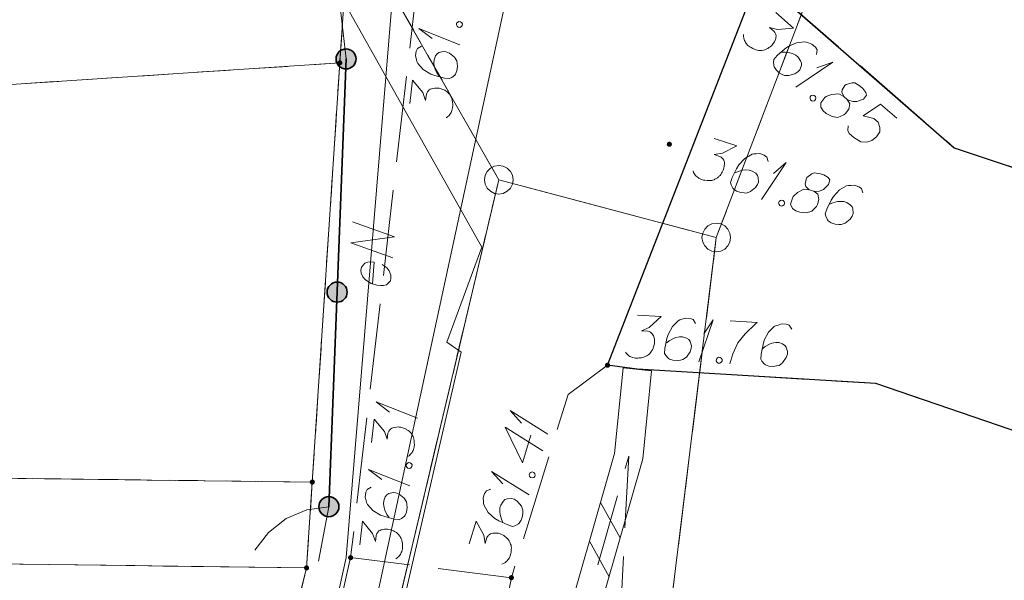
# Model space of a CAD drawing. Header units: metres. Extents: x 5554594 to 5556205, y 5636132 to 5636668.
# Tile 156 of 168: x 5555513 to 5555531, y 5636397 to 5636406. Entities that reach past the tile are written whole.
import ezdxf

# ---------------------------------------------------------------- set-up
doc = ezdxf.new("R2010")
doc.units = ezdxf.units.M
doc.header["$MEASUREMENT"] = 0
doc.header["$XCLIPFRAME"] = 0
for name, pattern in [('03-linia 3 1', [2, 1.5, -0.5]), ('L_0_06', [2, 1.5, -0.5]), ('PRZER1-1', [2, 1, -1]), ('PRZER2_5-1', [3.5, 2.5, -1]), ('PRZER3-1', [4, 3, -1])]:
    doc.linetypes.add(name, pattern=pattern)
for name, color, linetype, lineweight in [('#digitalizacja', 7, 'Continuous', 18), ('#RASTER', 7, 'Continuous', 18), ('#skartowane', 7, 'Continuous', 18)]:
    doc.layers.add(name, color=color, linetype=linetype, lineweight=lineweight)
for name, color, linetype, lineweight, true_color in [('GEPPGD', 96, 'Continuous', 18, 0x008000), ('GESDZI', 18, 'Continuous', 18, 0x0a0909), ('GESKKL', 96, 'PRZER3-1', 18, 0x008000), ('GESUZY', 96, 'PRZER1-1', 18, 0x008000), ('GULENN', 1, 'Continuous', 18, 0xff0000), ('GULENN_O', 1, 'Continuous', 18, 0xff0000)]:
    doc.layers.add(name, color=color, linetype=linetype, lineweight=lineweight, true_color=true_color)
picture_1 = doc.add_image_def('image2.tif', size_in_pixel=(18897, 11811))

# ---------------------------------------------------------------- blocks, each defined once
blk = doc.blocks.new('EPPGS')
at = {"color": 0, "flags": 128}
blk.add_lwpolyline([(0.5, 0), (0.475528, -0.154508), (0.404508, -0.293893), (0.293893, -0.404508), (0.154508, -0.475528), (0, -0.5), (-0.154508, -0.475528), (-0.293893, -0.404508), (-0.404508, -0.293893), (-0.475528, -0.154508), (-0.5, 0), (-0.475528, 0.154508), (-0.404508, 0.293893), (-0.293893, 0.404508), (-0.154508, 0.475528), (0, 0.5), (0.154508, 0.475528), (0.293893, 0.404508), (0.404508, 0.293893), (0.475528, 0.154508), (0.5, 0)], close=True, dxfattribs=at)
blk = doc.blocks.new('EPPGN')
blk.add_hatch(color=0).paths.add_polyline_path([(0, -0.09), (-0.027812, -0.085595), (-0.052901, -0.072812), (-0.072812, -0.052901), (-0.085595, -0.027812), (-0.09, 0), (-0.085595, 0.027812), (-0.072812, 0.052901), (-0.052901, 0.072812), (-0.027812, 0.085595), (0, 0.09), (0.027812, 0.085595), (0.052901, 0.072812), (0.072812, 0.052901), (0.085595, 0.027812), (0.09, 0), (0.085595, -0.027812), (0.072812, -0.052901), (0.052901, -0.072812), (0.027812, -0.085595)])
blk = doc.blocks.new('*U283')
at = {"layer": '#skartowane', "color": 7, "linetype": 'ByBlock', "lineweight": 18}
for q in [(5555520.162, 5636398.234), (5555519.676, 5636398.344)]:
    blk.add_line((5555519.44, 5636398.52), q, dxfattribs=at)
blk = doc.blocks.new('*U284')
at = {"layer": '#skartowane', "color": 7, "linetype": 'ByBlock', "lineweight": 18}
for q in [(5555520.299, 5636399.413), (5555519.812, 5636399.523)]:
    blk.add_line((5555519.577, 5636399.699), q, dxfattribs=at)
blk = doc.blocks.new('*U285')
at = {"layer": '#skartowane', "color": 7, "linetype": 'ByBlock', "lineweight": 18}
for q in [(5555522.248, 5636398.074), (5555521.79, 5636398.271)]:
    blk.add_line((5555521.591, 5636398.487), q, dxfattribs=at)
blk = doc.blocks.new('*U286')
at = {"layer": '#skartowane', "color": 7, "linetype": 'ByBlock', "lineweight": 18}
for q in [(5555522.576, 5636399.134), (5555522.118, 5636399.331)]:
    blk.add_line((5555521.919, 5636399.547), q, dxfattribs=at)
blk = doc.blocks.new('*U287')
at = {"layer": '#skartowane', "color": 7, "linetype": 'ByBlock', "lineweight": 18}
for q in [(5555521.041, 5636405.938), (5555520.554, 5636406.048)]:
    blk.add_line((5555520.319, 5636406.223), q, dxfattribs=at)
blk = doc.blocks.new('*U288')
at = {"layer": '#skartowane', "color": 7, "linetype": 'ByBlock', "lineweight": 18}
for q in [(5555526.911, 5636405.198), (5555527.277, 5636405.537)]:
    blk.add_line((5555527.555, 5636405.631), q, dxfattribs=at)
blk = doc.blocks.new('*U289')
at = {"layer": '#skartowane', "color": 7, "linetype": 'ByBlock', "lineweight": 18}
for q in [(5555526.312, 5636403.235), (5555526.519, 5636403.689)]:
    blk.add_line((5555526.739, 5636403.883), q, dxfattribs=at)
blk = doc.blocks.new('*U290')
at = {"layer": '#skartowane', "color": 7, "linetype": 'ByBlock', "lineweight": 18}
for q in [(5555525.218, 5636400.398), (5555525.301, 5636400.89)]:
    blk.add_line((5555525.464, 5636401.135), q, dxfattribs=at)

msp = doc.modelspace()

# ---------------------------------------------------------------- hatches: boundary and pattern name
at = {"layer": '#skartowane', "linetype": 'Continuous', "lineweight": 35}
h = msp.add_hatch(color=7, dxfattribs=at)
edge = h.paths.add_edge_path()
edge.add_arc((5555519.05, 5636405.69), 0.175, 0, 360)
at = {"layer": '#skartowane', "linetype": 'Continuous', "lineweight": 18}
h = msp.add_hatch(color=7, dxfattribs=at)
edge = h.paths.add_edge_path()
edge.add_arc((5555524.7, 5636404.2), 0.045, 0, 360)
at = {"layer": '#skartowane', "linetype": 'Continuous', "lineweight": 35}
h = msp.add_hatch(color=7, dxfattribs=at)
edge = h.paths.add_edge_path()
edge.add_arc((5555518.894, 5636401.617), 0.175, 0, 360)
at = {"layer": '#skartowane', "linetype": 'Continuous', "lineweight": 18}
h = msp.add_hatch(color=7, dxfattribs=at)
edge = h.paths.add_edge_path()
edge.add_arc((5555523.62, 5636400.34), 0.045, 0, 360)
at = {"layer": '#skartowane', "linetype": 'Continuous', "lineweight": 35}
h = msp.add_hatch(color=7, dxfattribs=at)
edge = h.paths.add_edge_path()
edge.add_arc((5555518.75, 5636397.87), 0.175, 0, 360)
at = {"layer": '#skartowane', "linetype": 'Continuous', "lineweight": 18}
h = msp.add_hatch(color=7, dxfattribs=at)
edge = h.paths.add_edge_path()
edge.add_arc((5555519.13, 5636396.98), 0.045, 0, 360)
h = msp.add_hatch(color=7, dxfattribs=at)
edge = h.paths.add_edge_path()
edge.add_arc((5555521.94, 5636396.63), 0.045, 0, 360)

# ---------------------------------------------------------------- linework, layer by layer
at = {"layer": '#digitalizacja', "color": 36, "linetype": 'Continuous', "lineweight": 18, "true_color": 0x803300}
msp.add_line((5555525.6, 5636424.155), (5555518.151, 5636389.61), dxfattribs=at)
at = {"layer": '#digitalizacja', "color": 5, "linetype": 'Continuous', "lineweight": 18}
msp.add_line((5555521.062, 5636400.568), (5555515.436, 5636376.175), dxfattribs=at)
at = {"layer": '#digitalizacja', "color": 5, "linetype": 'Continuous', "lineweight": 18, "flags": 128}
for points in [[(5555468.916, 5636474.304), (5555508.576, 5636429.685), (5555515.269, 5636413.34), (5555521.42, 5636402.404)], [(5555521.062, 5636400.568), (5555520.813, 5636400.743), (5555521.42, 5636402.404)]]:
    msp.add_lwpolyline(points, dxfattribs=at)
at = {"layer": '#skartowane', "color": 7, "linetype": 'Continuous', "lineweight": 18}
for p, q in [((5555519.05, 5636405.69), (5555518.7, 5636408.83)), ((5555523.891, 5636400.295), (5555524.389, 5636400.245)), ((5555518.57, 5636396.92), (5555518.75, 5636397.87)), ((5555523.499, 5636397.945), (5555523.842, 5636397.327)), ((5555523.304, 5636397.265), (5555523.647, 5636396.647))]:
    msp.add_line(p, q, dxfattribs=at)
at = {"layer": '#skartowane', "color": 7, "linetype": 'Continuous', "lineweight": 35}
msp.add_line((5555518.75, 5636397.87), (5555519.05, 5636405.69), dxfattribs=at)
at = {"layer": '#skartowane', "color": 7, "linetype": '03-linia 3 1', "lineweight": 18}
for p, q in [((5555517.05, 5636387.87), (5555519.13, 5636396.98)), ((5555521.94, 5636396.63), (5555520.02, 5636387.21))]:
    msp.add_line(p, q, dxfattribs=at)
at = {"layer": '#skartowane', "color": 7, "linetype": 'L_0_06', "lineweight": 18, "flags": 128}
msp.add_lwpolyline([(5555523.62, 5636400.34), (5555522.93, 5636399.83), (5555521.94, 5636396.63), (5555519.13, 5636396.98), (5555520.4, 5636407.92), (5555519.76, 5636408.76), (5555518.17, 5636415.97), (5555516.69, 5636419.92), (5555513.22, 5636426.28), (5555507.7, 5636431.28), (5555495.03, 5636442.55), (5555497.55, 5636445.67), (5555510.37, 5636434.83), (5555515.51, 5636430.51), (5555517.4, 5636429.99), (5555519.91, 5636429.73), (5555521.33, 5636430.42), (5555525.04, 5636427.93), (5555526.54, 5636426.97), (5555528.86, 5636426.67), (5555531.07, 5636426.79), (5555533.23, 5636427.66), (5555535.2, 5636426.14), (5555526.67, 5636409.15), (5555526.12, 5636407.57), (5555526.26, 5636407.12), (5555523.62, 5636400.34)], close=True, dxfattribs=at)
at = {"layer": '#skartowane', "color": 7, "linetype": '03-linia 3 1', "lineweight": 18, "flags": 128}
msp.add_lwpolyline([(5555523.62, 5636400.34), (5555524.14, 5636400.27), (5555528.31, 5636400.02), (5555536.85, 5636397.1), (5555537.54, 5636402.4), (5555536.01, 5636402.03), (5555529.68, 5636404.14), (5555526.26, 5636407.12)], dxfattribs=at)
at = {"layer": '#skartowane', "color": 7, "lineweight": 25, "flags": 128}
msp.add_lwpolyline([(5555526.26, 5636407.12), (5555529.68, 5636404.14), (5555536.01, 5636402.03), (5555537.54, 5636402.4), (5555536.85, 5636397.1), (5555528.31, 5636400.02), (5555524.14, 5636400.27), (5555523.62, 5636400.34), (5555526.26, 5636407.12)], close=True, dxfattribs=at)
at = {"layer": '#skartowane', "color": 7, "linetype": 'Continuous', "lineweight": 18, "flags": 128}
for points in [[(5555526.558, 5636406.5), (5555526.87, 5636406.229), (5555526.591, 5636406.205), (5555526.45, 5636406.242), (5555526.531, 5636406.172), (5555526.544, 5636406.152), (5555526.549, 5636406.14), (5555526.555, 5636406.127), (5555526.56, 5636406.115), (5555526.566, 5636406.086), (5555526.563, 5636406.065), (5555526.56, 5636406.044), (5555526.553, 5636406.027), (5555526.535, 5636405.988), (5555526.516, 5636405.957), (5555526.504, 5636405.944), (5555526.489, 5636405.926), (5555526.461, 5636405.903), (5555526.441, 5636405.889), (5555526.421, 5636405.875), (5555526.405, 5636405.866), (5555526.393, 5636405.861), (5555526.381, 5636405.856), (5555526.368, 5636405.851), (5555526.348, 5636405.845), (5555526.319, 5636405.839), (5555526.294, 5636405.837), (5555526.277, 5636405.836), (5555526.256, 5636405.839), (5555526.235, 5636405.842), (5555526.21, 5636405.848), (5555526.197, 5636405.852), (5555526.158, 5636405.87), (5555526.127, 5636405.889), (5555526.106, 5636405.9), (5555526.074, 5636405.927), (5555526.043, 5636405.962), (5555526.033, 5636405.979), (5555526.024, 5636405.995), (5555526.014, 5636406.011), (5555526.009, 5636406.031), (5555526.003, 5636406.052), (5555525.996, 5636406.089), (5555525.998, 5636406.118)], [(5555520.98, 5636406.283), (5555520.983, 5636406.313), (5555520.997, 5636406.329), (5555521.023, 5636406.344), (5555521.052, 5636406.34), (5555521.073, 5636406.32), (5555521.083, 5636406.301), (5555521.08, 5636406.272), (5555521.066, 5636406.256), (5555521.04, 5636406.241), (5555521.011, 5636406.244), (5555520.99, 5636406.264), (5555520.98, 5636406.283)], [(5555520.366, 5636405.915), (5555520.296, 5636405.875), (5555520.273, 5636405.825), (5555520.263, 5636405.743), (5555520.28, 5636405.681), (5555520.287, 5636405.645), (5555520.302, 5636405.613), (5555520.396, 5636405.507), (5555520.53, 5636405.426), (5555520.604, 5636405.4), (5555520.771, 5636405.357), (5555520.859, 5636405.346), (5555520.897, 5636405.366), (5555520.949, 5636405.407), (5555520.963, 5636405.423), (5555520.988, 5636405.48), (5555520.997, 5636405.556), (5555520.992, 5636405.616), (5555520.985, 5636405.659), (5555520.945, 5636405.723), (5555520.858, 5636405.792), (5555520.801, 5636405.817), (5555520.754, 5636405.822), (5555520.674, 5636405.802), (5555520.642, 5636405.782), (5555520.614, 5636405.743), (5555520.588, 5636405.675), (5555520.582, 5636405.622), (5555520.592, 5636405.556), (5555520.605, 5636405.513), (5555520.644, 5636405.437), (5555520.669, 5636405.398), (5555520.685, 5636405.378)], [(5555527.274, 5636405.767), (5555527.281, 5636405.847), (5555527.253, 5636405.895), (5555527.19, 5636405.949), (5555527.13, 5636405.97), (5555527.096, 5636405.985), (5555527.062, 5636405.991), (5555526.921, 5636405.973), (5555526.779, 5636405.908), (5555526.715, 5636405.862), (5555526.585, 5636405.749), (5555526.527, 5636405.682), (5555526.521, 5636405.64), (5555526.526, 5636405.573), (5555526.531, 5636405.552), (5555526.564, 5636405.5), (5555526.622, 5636405.45), (5555526.674, 5636405.42), (5555526.713, 5636405.402), (5555526.789, 5636405.398), (5555526.895, 5636405.431), (5555526.948, 5636405.464), (5555526.979, 5636405.499), (5555527.007, 5636405.577), (5555527.008, 5636405.614), (5555526.993, 5636405.659), (5555526.951, 5636405.719), (5555526.911, 5636405.754), (5555526.85, 5636405.784), (5555526.807, 5636405.797), (5555526.723, 5636405.808), (5555526.677, 5636405.809), (5555526.652, 5636405.808)], [(5555520.166, 5636404.91), (5555520.214, 5636405.32), (5555520.391, 5636405.103), (5555520.441, 5636404.967), (5555520.453, 5636405.072), (5555520.461, 5636405.095), (5555520.469, 5636405.106), (5555520.476, 5636405.117), (5555520.483, 5636405.128), (5555520.503, 5636405.15), (5555520.522, 5636405.16), (5555520.541, 5636405.169), (5555520.56, 5636405.173), (5555520.602, 5636405.18), (5555520.638, 5636405.182), (5555520.656, 5636405.18), (5555520.679, 5636405.177), (5555520.714, 5636405.167), (5555520.736, 5636405.158), (5555520.759, 5636405.15), (5555520.776, 5636405.142), (5555520.787, 5636405.135), (5555520.798, 5636405.128), (5555520.809, 5636405.12), (5555520.825, 5636405.107), (5555520.847, 5636405.086), (5555520.862, 5636405.067), (5555520.873, 5636405.054), (5555520.882, 5636405.034), (5555520.892, 5636405.016), (5555520.901, 5636404.991), (5555520.906, 5636404.978), (5555520.913, 5636404.936), (5555520.914, 5636404.9), (5555520.918, 5636404.876), (5555520.913, 5636404.835), (5555520.901, 5636404.789), (5555520.894, 5636404.772), (5555520.886, 5636404.755), (5555520.878, 5636404.738), (5555520.864, 5636404.722), (5555520.85, 5636404.705), (5555520.823, 5636404.679), (5555520.798, 5636404.664)], [(5555527.747, 5636405.033), (5555527.809, 5636404.979), (5555527.831, 5636404.968), (5555527.904, 5636404.944), (5555527.975, 5636404.944), (5555528.093, 5636404.99), (5555528.143, 5636405.056), (5555528.131, 5636405.106), (5555528.081, 5636405.173), (5555528.036, 5636405.212), (5555527.94, 5636405.273), (5555527.894, 5636405.274), (5555527.791, 5636405.246), (5555527.767, 5636405.227), (5555527.718, 5636405.153), (5555527.713, 5636405.11), (5555527.747, 5636405.033), (5555527.66, 5636405.078), (5555527.536, 5636405.069), (5555527.442, 5636405.033), (5555527.418, 5636405.015), (5555527.349, 5636404.926), (5555527.35, 5636404.847), (5555527.388, 5636404.783), (5555527.441, 5636404.736), (5555527.545, 5636404.685), (5555527.642, 5636404.67), (5555527.752, 5636404.716), (5555527.78, 5636404.738), (5555527.838, 5636404.814), (5555527.856, 5636404.907), (5555527.809, 5636404.979)], [(5555527.231, 5636405.052), (5555527.253, 5636405.033), (5555527.259, 5636405.012), (5555527.257, 5636404.983), (5555527.237, 5636404.961), (5555527.208, 5636404.954), (5555527.187, 5636404.957), (5555527.165, 5636404.977), (5555527.16, 5636404.997), (5555527.162, 5636405.027), (5555527.181, 5636405.049), (5555527.21, 5636405.055), (5555527.231, 5636405.052)], [(5555528.673, 5636404.658), (5555528.392, 5636404.902), (5555528.088, 5636404.697), (5555528.276, 5636404.651), (5555528.351, 5636404.585), (5555528.379, 5636404.491), (5555528.376, 5636404.415), (5555528.319, 5636404.332), (5555528.239, 5636404.268), (5555528.149, 5636404.237), (5555528.044, 5636404.242), (5555527.922, 5636404.317), (5555527.842, 5636404.387), (5555527.817, 5636404.44), (5555527.824, 5636404.52)], [(5555525.485, 5636404.301), (5555525.877, 5636404.171), (5555525.628, 5636404.042), (5555525.485, 5636404.021), (5555525.585, 5636403.988), (5555525.606, 5636403.975), (5555525.615, 5636403.965), (5555525.625, 5636403.956), (5555525.634, 5636403.947), (5555525.651, 5636403.922), (5555525.656, 5636403.902), (5555525.662, 5636403.881), (5555525.662, 5636403.863), (5555525.66, 5636403.82), (5555525.654, 5636403.784), (5555525.649, 5636403.767), (5555525.641, 5636403.745), (5555525.625, 5636403.713), (5555525.612, 5636403.693), (5555525.599, 5636403.672), (5555525.587, 5636403.657), (5555525.578, 5636403.648), (5555525.569, 5636403.639), (5555525.559, 5636403.629), (5555525.542, 5636403.616), (5555525.518, 5636403.599), (5555525.496, 5636403.588), (5555525.481, 5636403.581), (5555525.46, 5636403.575), (5555525.44, 5636403.569), (5555525.414, 5636403.566), (5555525.401, 5636403.564), (5555525.358, 5636403.566), (5555525.322, 5636403.571), (5555525.298, 5636403.573), (5555525.259, 5636403.586), (5555525.216, 5636403.607), (5555525.201, 5636403.618), (5555525.186, 5636403.629), (5555525.171, 5636403.64), (5555525.158, 5636403.657), (5555525.145, 5636403.674), (5555525.124, 5636403.706), (5555525.115, 5636403.734)], [(5555526.428, 5636403.9), (5555526.403, 5636403.976), (5555526.359, 5636404.01), (5555526.28, 5636404.036), (5555526.217, 5636404.033), (5555526.179, 5636404.033), (5555526.146, 5636404.025), (5555526.022, 5636403.954), (5555525.916, 5636403.84), (5555525.875, 5636403.773), (5555525.798, 5636403.618), (5555525.77, 5636403.534), (5555525.781, 5636403.493), (5555525.811, 5636403.433), (5555525.824, 5636403.416), (5555525.875, 5636403.381), (5555525.948, 5636403.356), (5555526.007, 5636403.349), (5555526.05, 5636403.347), (5555526.121, 5636403.373), (5555526.207, 5636403.444), (5555526.243, 5636403.495), (5555526.258, 5636403.539), (5555526.254, 5636403.622), (5555526.241, 5636403.657), (5555526.209, 5636403.693), (5555526.147, 5636403.732), (5555526.097, 5636403.749), (5555526.03, 5636403.752), (5555525.985, 5636403.749), (5555525.903, 5636403.726), (5555525.86, 5636403.709), (5555525.837, 5636403.698)], [(5555527.146, 5636403.405), (5555527.225, 5636403.379), (5555527.249, 5636403.377), (5555527.326, 5636403.383), (5555527.391, 5636403.411), (5555527.483, 5636403.498), (5555527.503, 5636403.579), (5555527.473, 5636403.62), (5555527.4, 5636403.663), (5555527.344, 5636403.681), (5555527.232, 5636403.7), (5555527.189, 5636403.683), (5555527.105, 5636403.618), (5555527.09, 5636403.592), (5555527.074, 5636403.504), (5555527.085, 5636403.463), (5555527.146, 5636403.405), (5555527.049, 5636403.413), (5555526.937, 5636403.357), (5555526.864, 5636403.287), (5555526.85, 5636403.261), (5555526.82, 5636403.153), (5555526.851, 5636403.08), (5555526.911, 5636403.035), (5555526.978, 5636403.013), (5555527.094, 5636403.005), (5555527.189, 5636403.03), (5555527.273, 5636403.114), (5555527.29, 5636403.145), (5555527.314, 5636403.237), (5555527.296, 5636403.33), (5555527.225, 5636403.379)], [(5555528.08, 5636403.349), (5555528.056, 5636403.426), (5555528.011, 5636403.459), (5555527.933, 5636403.485), (5555527.869, 5636403.482), (5555527.832, 5636403.482), (5555527.798, 5636403.474), (5555527.675, 5636403.403), (5555527.568, 5636403.289), (5555527.527, 5636403.222), (5555527.451, 5636403.067), (5555527.423, 5636402.983), (5555527.434, 5636402.942), (5555527.464, 5636402.882), (5555527.477, 5636402.865), (5555527.527, 5636402.83), (5555527.6, 5636402.806), (5555527.66, 5636402.798), (5555527.703, 5636402.796), (5555527.774, 5636402.822), (5555527.86, 5636402.893), (5555527.895, 5636402.944), (5555527.91, 5636402.989), (5555527.906, 5636403.071), (5555527.893, 5636403.106), (5555527.862, 5636403.142), (5555527.8, 5636403.181), (5555527.75, 5636403.198), (5555527.682, 5636403.202), (5555527.638, 5636403.198), (5555527.555, 5636403.175), (5555527.512, 5636403.159), (5555527.49, 5636403.147)], [(5555526.663, 5636403.224), (5555526.691, 5636403.215), (5555526.704, 5636403.198), (5555526.713, 5636403.17), (5555526.704, 5636403.142), (5555526.68, 5636403.125), (5555526.659, 5636403.119), (5555526.631, 5636403.129), (5555526.618, 5636403.145), (5555526.609, 5636403.174), (5555526.618, 5636403.202), (5555526.642, 5636403.218), (5555526.663, 5636403.224)], [(5555524.143, 5636401.214), (5555524.556, 5636401.19), (5555524.349, 5636401.001), (5555524.216, 5636400.944), (5555524.322, 5636400.937), (5555524.345, 5636400.93), (5555524.356, 5636400.923), (5555524.368, 5636400.917), (5555524.379, 5636400.91), (5555524.402, 5636400.891), (5555524.413, 5636400.873), (5555524.423, 5636400.854), (5555524.428, 5636400.836), (5555524.438, 5636400.794), (5555524.441, 5636400.759), (5555524.44, 5636400.741), (5555524.439, 5636400.717), (5555524.431, 5636400.682), (5555524.423, 5636400.659), (5555524.416, 5636400.636), (5555524.409, 5636400.619), (5555524.403, 5636400.607), (5555524.396, 5636400.596), (5555524.389, 5636400.584), (5555524.377, 5636400.567), (5555524.357, 5636400.545), (5555524.339, 5636400.528), (5555524.326, 5636400.517), (5555524.308, 5636400.506), (5555524.289, 5636400.496), (5555524.265, 5636400.485), (5555524.253, 5636400.48), (5555524.211, 5636400.471), (5555524.175, 5636400.467), (5555524.151, 5636400.462), (5555524.11, 5636400.465), (5555524.063, 5636400.474), (5555524.046, 5636400.481), (5555524.029, 5636400.488), (5555524.011, 5636400.495), (5555523.994, 5636400.507), (5555523.977, 5636400.52), (5555523.949, 5636400.546), (5555523.933, 5636400.57)], [(5555525.158, 5636401.071), (5555525.115, 5636401.138), (5555525.063, 5636401.159), (5555524.98, 5636401.164), (5555524.92, 5636401.144), (5555524.884, 5636401.134), (5555524.853, 5636401.118), (5555524.753, 5636401.018), (5555524.679, 5636400.88), (5555524.657, 5636400.805), (5555524.623, 5636400.635), (5555524.618, 5636400.547), (5555524.639, 5636400.51), (5555524.684, 5636400.46), (5555524.701, 5636400.447), (5555524.759, 5636400.426), (5555524.835, 5636400.421), (5555524.895, 5636400.43), (5555524.937, 5636400.439), (5555524.999, 5636400.483), (5555525.063, 5636400.573), (5555525.084, 5636400.631), (5555525.087, 5636400.678), (5555525.062, 5636400.757), (5555525.041, 5636400.788), (5555525.001, 5636400.814), (5555524.931, 5636400.836), (5555524.878, 5636400.839), (5555524.812, 5636400.825), (5555524.77, 5636400.81), (5555524.696, 5636400.767), (5555524.659, 5636400.74), (5555524.64, 5636400.723)], [(5555525.764, 5636401.117), (5555526.236, 5636401.089), (5555526.204, 5636401.061), (5555526.023, 5636400.889), (5555525.895, 5636400.731), (5555525.812, 5636400.54), (5555525.755, 5636400.366)], [(5555526.838, 5636400.97), (5555526.795, 5636401.038), (5555526.743, 5636401.058), (5555526.66, 5636401.063), (5555526.6, 5636401.043), (5555526.564, 5636401.034), (5555526.533, 5636401.018), (5555526.432, 5636400.917), (5555526.359, 5636400.78), (5555526.337, 5636400.704), (5555526.303, 5636400.535), (5555526.298, 5636400.446), (5555526.319, 5636400.409), (5555526.363, 5636400.359), (5555526.38, 5636400.347), (5555526.438, 5636400.325), (5555526.515, 5636400.321), (5555526.575, 5636400.329), (5555526.617, 5636400.338), (5555526.678, 5636400.382), (5555526.743, 5636400.473), (5555526.764, 5636400.531), (5555526.767, 5636400.578), (5555526.742, 5636400.656), (5555526.72, 5636400.687), (5555526.68, 5636400.713), (5555526.611, 5636400.735), (5555526.558, 5636400.738), (5555526.492, 5636400.724), (5555526.45, 5636400.709), (5555526.376, 5636400.666), (5555526.339, 5636400.639), (5555526.32, 5636400.622)], [(5555525.56, 5636400.479), (5555525.59, 5636400.477), (5555525.607, 5636400.464), (5555525.623, 5636400.439), (5555525.621, 5636400.41), (5555525.602, 5636400.387), (5555525.584, 5636400.377), (5555525.554, 5636400.378), (5555525.537, 5636400.391), (5555525.521, 5636400.416), (5555525.523, 5636400.445), (5555525.542, 5636400.468), (5555525.56, 5636400.479)], [(5555521.76, 5636391.879), (5555523.743, 5636398.797), (5555523.891, 5636400.295)], [(5555522.24, 5636391.741), (5555524.237, 5636398.703), (5555524.389, 5636400.245)], [(5555519.495, 5636398.99), (5555519.542, 5636399.4), (5555519.719, 5636399.183), (5555519.769, 5636399.047), (5555519.781, 5636399.152), (5555519.79, 5636399.175), (5555519.797, 5636399.186), (5555519.804, 5636399.197), (5555519.812, 5636399.208), (5555519.832, 5636399.23), (5555519.851, 5636399.239), (5555519.87, 5636399.249), (5555519.888, 5636399.253), (5555519.93, 5636399.26), (5555519.966, 5636399.262), (5555519.984, 5636399.26), (5555520.007, 5636399.257), (5555520.042, 5636399.247), (5555520.065, 5636399.238), (5555520.088, 5636399.23), (5555520.104, 5636399.222), (5555520.115, 5636399.215), (5555520.126, 5636399.207), (5555520.138, 5636399.2), (5555520.154, 5636399.187), (5555520.175, 5636399.166), (5555520.191, 5636399.147), (5555520.201, 5636399.133), (5555520.211, 5636399.114), (5555520.22, 5636399.096), (5555520.229, 5636399.071), (5555520.234, 5636399.058), (5555520.241, 5636399.016), (5555520.243, 5636398.98), (5555520.246, 5636398.956), (5555520.241, 5636398.915), (5555520.23, 5636398.869), (5555520.222, 5636398.852), (5555520.214, 5636398.835), (5555520.206, 5636398.818), (5555520.192, 5636398.802), (5555520.179, 5636398.785), (5555520.152, 5636398.759), (5555520.126, 5636398.744)], [(5555522.281, 5636399.12), (5555522.131, 5636398.635), (5555521.83, 5636399.26), (5555522.487, 5636398.846)], [(5555520.101, 5636398.58), (5555520.105, 5636398.61), (5555520.118, 5636398.626), (5555520.144, 5636398.641), (5555520.173, 5636398.637), (5555520.195, 5636398.617), (5555520.204, 5636398.598), (5555520.201, 5636398.569), (5555520.187, 5636398.552), (5555520.162, 5636398.538), (5555520.132, 5636398.541), (5555520.111, 5636398.561), (5555520.101, 5636398.58)], [(5555522.251, 5636398.425), (5555522.26, 5636398.453), (5555522.277, 5636398.466), (5555522.304, 5636398.476), (5555522.333, 5636398.468), (5555522.35, 5636398.444), (5555522.356, 5636398.423), (5555522.347, 5636398.395), (5555522.331, 5636398.382), (5555522.303, 5636398.372), (5555522.275, 5636398.38), (5555522.257, 5636398.404), (5555522.251, 5636398.425)], [(5555519.488, 5636398.212), (5555519.418, 5636398.172), (5555519.394, 5636398.122), (5555519.385, 5636398.039), (5555519.401, 5636397.978), (5555519.409, 5636397.941), (5555519.423, 5636397.91), (5555519.518, 5636397.804), (5555519.651, 5636397.723), (5555519.725, 5636397.697), (5555519.893, 5636397.653), (5555519.981, 5636397.643), (5555520.018, 5636397.663), (5555520.071, 5636397.704), (5555520.085, 5636397.72), (5555520.109, 5636397.777), (5555520.118, 5636397.853), (5555520.113, 5636397.913), (5555520.106, 5636397.956), (5555520.066, 5636398.02), (5555519.979, 5636398.089), (5555519.922, 5636398.114), (5555519.875, 5636398.119), (5555519.796, 5636398.099), (5555519.764, 5636398.079), (5555519.735, 5636398.04), (5555519.71, 5636397.972), (5555519.703, 5636397.919), (5555519.714, 5636397.853), (5555519.726, 5636397.809), (5555519.765, 5636397.734), (5555519.79, 5636397.695), (5555519.806, 5636397.675)], [(5555521.581, 5636398.175), (5555521.505, 5636398.149), (5555521.472, 5636398.103), (5555521.448, 5636398.024), (5555521.453, 5636397.961), (5555521.453, 5636397.924), (5555521.462, 5636397.89), (5555521.535, 5636397.769), (5555521.652, 5636397.665), (5555521.72, 5636397.625), (5555521.876, 5636397.552), (5555521.961, 5636397.526), (5555522.002, 5636397.538), (5555522.061, 5636397.569), (5555522.077, 5636397.582), (5555522.112, 5636397.634), (5555522.134, 5636397.707), (5555522.141, 5636397.767), (5555522.142, 5636397.81), (5555522.114, 5636397.88), (5555522.041, 5636397.965), (5555521.99, 5636397.999), (5555521.945, 5636398.013), (5555521.863, 5636398.007), (5555521.827, 5636397.994), (5555521.793, 5636397.961), (5555521.755, 5636397.899), (5555521.739, 5636397.848), (5555521.737, 5636397.78), (5555521.741, 5636397.736), (5555521.766, 5636397.654), (5555521.783, 5636397.612), (5555521.795, 5636397.589)], [(5555519.288, 5636397.206), (5555519.335, 5636397.617), (5555519.512, 5636397.4), (5555519.562, 5636397.264), (5555519.574, 5636397.369), (5555519.583, 5636397.392), (5555519.59, 5636397.403), (5555519.597, 5636397.414), (5555519.605, 5636397.425), (5555519.625, 5636397.447), (5555519.644, 5636397.456), (5555519.663, 5636397.466), (5555519.681, 5636397.47), (5555519.723, 5636397.477), (5555519.759, 5636397.479), (5555519.777, 5636397.477), (5555519.8, 5636397.474), (5555519.835, 5636397.464), (5555519.858, 5636397.455), (5555519.881, 5636397.447), (5555519.897, 5636397.439), (5555519.908, 5636397.432), (5555519.919, 5636397.424), (5555519.931, 5636397.417), (5555519.947, 5636397.403), (5555519.968, 5636397.383), (5555519.984, 5636397.363), (5555519.994, 5636397.35), (5555520.004, 5636397.331), (5555520.013, 5636397.312), (5555520.022, 5636397.288), (5555520.027, 5636397.275), (5555520.034, 5636397.233), (5555520.036, 5636397.197), (5555520.039, 5636397.173), (5555520.034, 5636397.132), (5555520.023, 5636397.085), (5555520.015, 5636397.068), (5555520.007, 5636397.052), (5555519.999, 5636397.035), (5555519.985, 5636397.018), (5555519.972, 5636397.002), (5555519.945, 5636396.976), (5555519.919, 5636396.961)], [(5555521.2, 5636397.223), (5555521.322, 5636397.618), (5555521.456, 5636397.373), (5555521.48, 5636397.229), (5555521.511, 5636397.331), (5555521.524, 5636397.352), (5555521.533, 5636397.361), (5555521.542, 5636397.371), (5555521.551, 5636397.38), (5555521.575, 5636397.398), (5555521.596, 5636397.404), (5555521.616, 5636397.41), (5555521.635, 5636397.41), (5555521.678, 5636397.409), (5555521.713, 5636397.405), (5555521.73, 5636397.399), (5555521.753, 5636397.392), (5555521.785, 5636397.376), (5555521.806, 5636397.364), (5555521.826, 5636397.351), (5555521.842, 5636397.34), (5555521.851, 5636397.331), (5555521.861, 5636397.322), (5555521.87, 5636397.313), (5555521.884, 5636397.296), (5555521.901, 5636397.272), (5555521.913, 5636397.25), (5555521.92, 5636397.235), (5555521.926, 5636397.215), (5555521.933, 5636397.195), (5555521.937, 5636397.168), (5555521.939, 5636397.155), (5555521.938, 5636397.112), (5555521.933, 5636397.077), (5555521.932, 5636397.052), (5555521.92, 5636397.013), (5555521.9, 5636396.97), (5555521.889, 5636396.954), (5555521.878, 5636396.939), (5555521.867, 5636396.924), (5555521.851, 5636396.911), (5555521.834, 5636396.897), (5555521.803, 5636396.876), (5555521.775, 5636396.866)]]:
    msp.add_lwpolyline(points, dxfattribs=at)
at = {"layer": '#skartowane', "color": 7, "linetype": 'PRZER2_5-1', "lineweight": 18, "ltscale": 0.5}
msp.add_lwpolyline([(5555520.01, 5636379.95), (5555522.003, 5636391.809), (5555523.99, 5636398.75), (5555523.483, 5636389.141), (5555522.73, 5636379.58)], dxfattribs=at)
at = {"layer": '#skartowane', "color": 7, "flags": 128}
msp.add_lwpolyline([(5555517.458, 5636397.108), (5555517.694, 5636397.421), (5555518.002, 5636397.662), (5555518.362, 5636397.815), (5555518.75, 5636397.87)], dxfattribs=at)
at = {"layer": '#skartowane', "color": 7, "linetype": 'Continuous', "lineweight": 35}
for centre in [(5555519.05, 5636405.69), (5555518.894, 5636401.617), (5555518.75, 5636397.87)]:
    msp.add_circle(centre, 0.175, dxfattribs=at)
at = {"layer": 'GESDZI', "color": 96, "linetype": 'Continuous', "lineweight": 18, "flags": 128}
for points in [[(5555472.46, 5636456.89), (5555470.67, 5636460.65), (5555473.057, 5636465.855), (5555487.598, 5636456.8), (5555501.678, 5636446.425), (5555513.2, 5636436.9), (5555527.3, 5636407.24), (5555525.52, 5636402.57), (5555521.72, 5636403.58), (5555519.11, 5636408.15), (5555517.98, 5636411.55), (5555516.52, 5636415.95), (5555512.96, 5636426.69), (5555495.36, 5636441.79), (5555487.39, 5636447.84), (5555472.46, 5636456.89)], [(5555513.98, 5636411.45), (5555517.98, 5636411.55), (5555519.11, 5636408.15), (5555518.94, 5636405.62), (5555510.54, 5636405.07), (5555509.57, 5636398.41), (5555518.46, 5636398.3), (5555518.36, 5636396.8), (5555509.35, 5636396.92), (5555508.31, 5636389.85), (5555508.12, 5636388.56), (5555499.05, 5636389.91), (5555495.73, 5636390.4), (5555496.23, 5636393.93), (5555484.75, 5636396.97), (5555488.92, 5636412.93), (5555496.33, 5636410.99), (5555513.98, 5636411.45)], [(5555518.94, 5636405.62), (5555518.46, 5636398.3), (5555509.57, 5636398.41), (5555510.54, 5636405.07), (5555518.94, 5636405.62)], [(5555516.955, 5636373.686), (5555520.763, 5636373.686), (5555523.637, 5636387.268), (5555525.52, 5636402.57), (5555521.72, 5636403.58), (5555514.77, 5636374.216), (5555516.955, 5636373.686)], [(5555518.36, 5636396.8), (5555516.36, 5636388.63), (5555508.31, 5636389.85), (5555509.35, 5636396.92), (5555518.36, 5636396.8)]]:
    msp.add_lwpolyline(points, close=True, dxfattribs=at)
for points in [[(5555520.763, 5636373.686), (5555523.637, 5636387.268), (5555525.52, 5636402.57), (5555527.3, 5636407.24), (5555537.284, 5636430.391), (5555545.937, 5636443.537), (5555551.456, 5636451.435)], [(5555512.642, 5636373.686), (5555512.95, 5636374.74), (5555516.36, 5636388.63), (5555518.36, 5636396.8), (5555518.46, 5636398.3), (5555518.94, 5636405.62), (5555519.11, 5636408.15)], [(5555519.11, 5636408.15), (5555521.72, 5636403.58), (5555514.77, 5636374.216), (5555514.684, 5636373.686)]]:
    msp.add_lwpolyline(points, dxfattribs=at)
at = {"layer": 'GESKKL', "color": 96, "linetype": 'PRZER3-1', "lineweight": 18, "ltscale": 0.5, "true_color": 0x008000}
msp.add_lwpolyline([(5555516.955, 5636373.686), (5555520.763, 5636373.686), (5555523.637, 5636387.268), (5555525.52, 5636402.57), (5555521.72, 5636403.58), (5555514.77, 5636374.216), (5555516.955, 5636373.686)], close=True, dxfattribs=at)
at = {"layer": 'GESUZY', "color": 96, "linetype": 'PRZER1-1', "lineweight": 18, "ltscale": 0.5, "true_color": 0x008000}
for points in [[(5555472.46, 5636456.89), (5555487.39, 5636447.84), (5555495.36, 5636441.79), (5555512.96, 5636426.69), (5555516.52, 5636415.95), (5555517.98, 5636411.55), (5555519.11, 5636408.15), (5555521.72, 5636403.58), (5555525.52, 5636402.57), (5555527.3, 5636407.24), (5555513.2, 5636436.9), (5555501.678, 5636446.425), (5555487.598, 5636456.8), (5555473.057, 5636465.855), (5555470.67, 5636460.65), (5555472.46, 5636456.89)], [(5555519.11, 5636408.15), (5555517.98, 5636411.55), (5555513.98, 5636411.45), (5555496.33, 5636410.99), (5555488.92, 5636412.93), (5555484.75, 5636396.97), (5555496.23, 5636393.93), (5555495.73, 5636390.4), (5555499.05, 5636389.91), (5555508.12, 5636388.56), (5555508.31, 5636389.85), (5555509.35, 5636396.92), (5555518.36, 5636396.8), (5555518.46, 5636398.3), (5555509.57, 5636398.41), (5555510.54, 5636405.07), (5555518.94, 5636405.62), (5555519.11, 5636408.15)], [(5555518.46, 5636398.3), (5555518.94, 5636405.62), (5555510.54, 5636405.07), (5555509.57, 5636398.41), (5555518.46, 5636398.3)], [(5555516.955, 5636373.686), (5555520.763, 5636373.686), (5555523.637, 5636387.268), (5555525.52, 5636402.57), (5555521.72, 5636403.58), (5555514.77, 5636374.216), (5555516.955, 5636373.686)], [(5555508.31, 5636389.85), (5555516.36, 5636388.63), (5555518.36, 5636396.8), (5555509.35, 5636396.92), (5555508.31, 5636389.85)]]:
    msp.add_lwpolyline(points, close=True, dxfattribs=at)
for points in [[(5555520.763, 5636373.686), (5555523.637, 5636387.268), (5555525.52, 5636402.57), (5555527.3, 5636407.24), (5555537.284, 5636430.391), (5555545.937, 5636443.537), (5555551.456, 5636451.435)], [(5555519.11, 5636408.15), (5555518.94, 5636405.62), (5555518.46, 5636398.3), (5555518.36, 5636396.8), (5555516.36, 5636388.63), (5555512.95, 5636374.74), (5555512.642, 5636373.686)], [(5555514.684, 5636373.686), (5555514.77, 5636374.216), (5555521.72, 5636403.58), (5555519.11, 5636408.15)]]:
    msp.add_lwpolyline(points, dxfattribs=at)
at = {"layer": 'GULENN', "color": 1, "linetype": 'Continuous', "lineweight": 18, "true_color": 0xff0000, "flags": 128}
msp.add_lwpolyline([(5555511.04, 5636427.42), (5555511.17, 5636427.6), (5555512.37, 5636428.17), (5555514.1, 5636425.76), (5555517.61, 5636417.4), (5555519.9, 5636407.28), (5555519.05, 5636396.98), (5555515.08, 5636378.92), (5555513.634, 5636373.686)], dxfattribs=at)
at = {"layer": 'GULENN_O', "color": 1, "linetype": 'Continuous', "lineweight": 18, "flags": 128}
for points in [[(5555519.865, 5636402.218), (5555519.134, 5636402.481), (5555519.895, 5636402.583), (5555519.165, 5636402.846)], [(5555519.512, 5636401.762), (5555519.544, 5636402.138), (5555519.485, 5636402.149), (5555519.432, 5636402.142), (5555519.377, 5636402.123), (5555519.318, 5636402.056), (5555519.307, 5636401.998), (5555519.315, 5636401.95), (5555519.345, 5636401.882), (5555519.382, 5636401.838), (5555519.444, 5636401.797), (5555519.489, 5636401.769), (5555519.587, 5636401.738), (5555519.652, 5636401.732), (5555519.705, 5636401.734), (5555519.754, 5636401.747), (5555519.825, 5636401.812), (5555519.835, 5636401.859), (5555519.833, 5636401.907), (5555519.833, 5636401.912), (5555519.804, 5636401.992), (5555519.766, 5636402.037), (5555519.738, 5636402.057), (5555519.733, 5636402.063), (5555519.683, 5636402.097)]]:
    msp.add_lwpolyline(points, dxfattribs=at)

# ---------------------------------------------------------------- block references
at = {"layer": '#skartowane', "color": 7, "linetype": 'Continuous', "lineweight": 18}
for name in ['*U287', '*U288', '*U289', '*U290', '*U284', '*U286', '*U283', '*U285']:
    msp.add_blockref(name, (0, 0), dxfattribs=at)
at = {"layer": 'GEPPGD', "color": 96, "lineweight": 18, "true_color": 0x008000, "xscale": 0.5, "yscale": 0.5, "zscale": 0.5, "rotation": 90}
for name, p in [('EPPGN', (5555518.94, 5636405.62)), ('EPPGS', (5555521.72, 5636403.58)), ('EPPGS', (5555525.52, 5636402.57)), ('EPPGN', (5555518.46, 5636398.3)), ('EPPGN', (5555518.36, 5636396.8))]:
    msp.add_blockref(name, p, dxfattribs=at)

# ---------------------------------------------------------------- pictures from other files: only their frames are drawn
at = {"layer": '#RASTER', "color": 252, "linetype": 'Continuous', "lineweight": 18}
image = msp.add_image(picture_1, insert=(5555393.385, 5636149.865), size_in_units=(811.151, 518.084), dxfattribs=at)
image.set_boundary_path([(-0.5, -0.5), (-0.5, 11810.5), (18896.5, 11810.5), (18896.5, -0.5), (-0.5, -0.5)])
image.dxf.flags = 15

doc.saveas('drawing.dxf')
